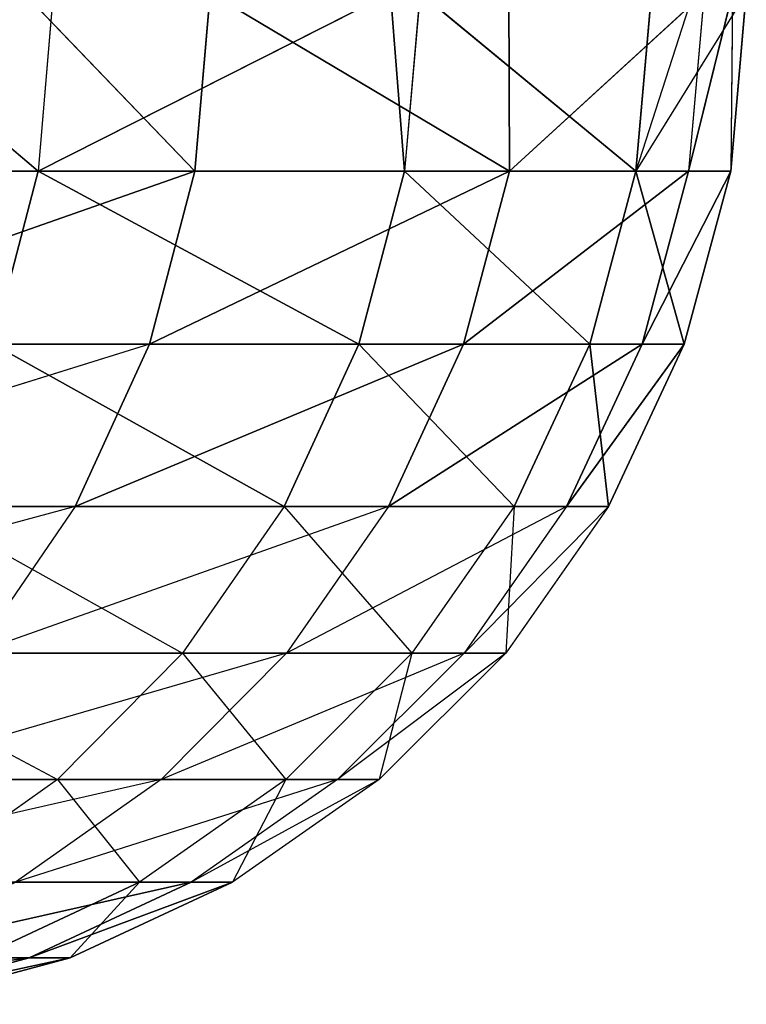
# Model space of a CAD drawing. Extents: x 7 to 15.9, y 0 to 36.5.
# Tile 76 of 256: x 8.4767 to 8.4909, y 0.0003 to 0.0195. Entities that reach past the tile are written whole.
import ezdxf

# ---------------------------------------------------------------- set-up
doc = ezdxf.new("R2010")
doc.units = 0
doc.header["$LTSCALE"] = 2.54
doc.layers.get('0').update_dxf_attribs({"color": 13, "linetype": 'CONTINUOUS'})

# ---------------------------------------------------------------- blocks, each defined once
blk = doc.blocks.new('SZCZOTKA_WC_EQULA_STL')
at = {"color": 0}
for p, q in [((8.473004, 0.02, 18.546709), (8.477097, 0.016527, 18.529517)), ((8.476819, 0.02, 18.296085), (8.480148, 0.016527, 18.312239)), ((8.483954, 0.02, 18.497256), (8.477097, 0.016527, 18.529517)), ((8.477392, 0.02, 18.529587), (8.477097, 0.016527, 18.529517)), ((8.483954, 0.02, 18.497256), (8.477097, 0.016527, 18.529517)), ((8.480445, 0.02, 18.312178), (8.480148, 0.016527, 18.312239)), ((8.480445, 0.02, 18.312178), (8.486273, 0.016527, 18.348222)), ((8.480445, 0.02, 18.312178), (8.486273, 0.016527, 18.348222)), ((8.483954, 0.02, 18.497256), (8.484229, 0.016527, 18.493721)), ((8.48453, 0.02, 18.49377), (8.484229, 0.016527, 18.493721)), ((8.48453, 0.02, 18.49377), (8.488731, 0.016527, 18.4575)), ((8.48453, 0.02, 18.49377), (8.488731, 0.016527, 18.4575)), ((8.486258, 0.02, 18.345848), (8.486273, 0.016527, 18.348222)), ((8.486258, 0.02, 18.345848), (8.486273, 0.016527, 18.348222)), ((8.490059, 0.02, 18.384538), (8.486273, 0.016527, 18.348222)), ((8.490059, 0.02, 18.384538), (8.486273, 0.016527, 18.348222)), ((8.489845, 0.02, 18.446953), (8.488731, 0.016527, 18.4575)), ((8.49088, 0.02, 18.421051), (8.488731, 0.016527, 18.4575)), ((8.489034, 0.02, 18.457526), (8.488731, 0.016527, 18.4575)), ((8.490059, 0.02, 18.384538), (8.489754, 0.016527, 18.384557)), ((8.490614, 0.02, 18.396309), (8.489754, 0.016527, 18.384557)), ((8.490614, 0.02, 18.396309), (8.490576, 0.016527, 18.421046)), ((8.49088, 0.02, 18.421051), (8.490576, 0.016527, 18.421046)), ((8.46737, 0.016527, 18.564697), (8.477097, 0.016527, 18.529517)), ((8.46737, 0.016527, 18.564697), (8.477097, 0.016527, 18.529517)), ((8.480148, 0.016527, 18.312239), (8.470545, 0.01316, 18.277049)), ((8.480148, 0.016527, 18.312239), (8.470545, 0.01316, 18.277049)), ((8.480148, 0.016527, 18.312239), (8.471412, 0.016527, 18.276802)), ((8.480148, 0.016527, 18.312239), (8.471412, 0.016527, 18.276802)), ((8.477097, 0.016527, 18.529517), (8.476218, 0.01316, 18.529308)), ((8.477097, 0.016527, 18.529517), (8.476218, 0.01316, 18.529308)), ((8.477097, 0.016527, 18.529517), (8.484229, 0.016527, 18.493721)), ((8.477097, 0.016527, 18.529517), (8.484229, 0.016527, 18.493721)), ((8.477097, 0.016527, 18.529517), (8.483339, 0.01316, 18.493576)), ((8.477097, 0.016527, 18.529517), (8.483339, 0.01316, 18.493576)), ((8.480148, 0.016527, 18.312239), (8.479264, 0.01316, 18.312424)), ((8.480148, 0.016527, 18.312239), (8.479264, 0.01316, 18.312424)), ((8.486273, 0.016527, 18.348222), (8.479264, 0.01316, 18.312424)), ((8.486273, 0.016527, 18.348222), (8.479264, 0.01316, 18.312424)), ((8.486273, 0.016527, 18.348222), (8.480148, 0.016527, 18.312239)), ((8.486273, 0.016527, 18.348222), (8.480148, 0.016527, 18.312239)), ((8.484229, 0.016527, 18.493721), (8.483339, 0.01316, 18.493576)), ((8.484229, 0.016527, 18.493721), (8.483339, 0.01316, 18.493576)), ((8.484229, 0.016527, 18.493721), (8.488731, 0.016527, 18.4575)), ((8.484229, 0.016527, 18.493721), (8.488731, 0.016527, 18.4575)), ((8.484229, 0.016527, 18.493721), (8.487832, 0.01316, 18.457422)), ((8.484229, 0.016527, 18.493721), (8.487832, 0.01316, 18.457422)), ((8.486273, 0.016527, 18.348222), (8.485378, 0.01316, 18.348341)), ((8.486273, 0.016527, 18.348222), (8.485378, 0.01316, 18.348341)), ((8.489754, 0.016527, 18.384557), (8.485378, 0.01316, 18.348341)), ((8.489754, 0.016527, 18.384557), (8.485378, 0.01316, 18.348341)), ((8.489754, 0.016527, 18.384557), (8.486273, 0.016527, 18.348222)), ((8.489754, 0.016527, 18.384557), (8.486273, 0.016527, 18.348222)), ((8.488731, 0.016527, 18.4575), (8.487832, 0.01316, 18.457422)), ((8.488731, 0.016527, 18.4575), (8.487832, 0.01316, 18.457422)), ((8.488731, 0.016527, 18.4575), (8.490576, 0.016527, 18.421046)), ((8.488731, 0.016527, 18.4575), (8.490576, 0.016527, 18.421046)), ((8.488731, 0.016527, 18.4575), (8.489674, 0.01316, 18.421034)), ((8.488731, 0.016527, 18.4575), (8.489674, 0.01316, 18.421034)), ((8.489754, 0.016527, 18.384557), (8.488855, 0.01316, 18.384608)), ((8.489754, 0.016527, 18.384557), (8.488855, 0.01316, 18.384608)), ((8.490576, 0.016527, 18.421046), (8.488855, 0.01316, 18.384608)), ((8.490576, 0.016527, 18.421046), (8.488855, 0.01316, 18.384608)), ((8.490576, 0.016527, 18.421046), (8.489674, 0.01316, 18.421034)), ((8.490576, 0.016527, 18.421046), (8.489674, 0.01316, 18.421034)), ((8.490576, 0.016527, 18.421046), (8.489754, 0.016527, 18.384557)), ((8.490576, 0.016527, 18.421046), (8.489754, 0.016527, 18.384557)), ((8.479264, 0.01316, 18.312424), (8.469128, 0.01, 18.277454)), ((8.479264, 0.01316, 18.312424), (8.470545, 0.01316, 18.277049)), ((8.479264, 0.01316, 18.312424), (8.470545, 0.01316, 18.277049)), ((8.476218, 0.01316, 18.529308), (8.483339, 0.01316, 18.493576)), ((8.476218, 0.01316, 18.529308), (8.483339, 0.01316, 18.493576)), ((8.476218, 0.01316, 18.529308), (8.481885, 0.01, 18.493343)), ((8.476218, 0.01316, 18.529308), (8.481885, 0.01, 18.493343)), ((8.479264, 0.01316, 18.312424), (8.477822, 0.01, 18.312724)), ((8.485378, 0.01316, 18.348341), (8.477822, 0.01, 18.312724)), ((8.485378, 0.01316, 18.348341), (8.477822, 0.01, 18.312724)), ((8.485378, 0.01316, 18.348341), (8.479264, 0.01316, 18.312424)), ((8.485378, 0.01316, 18.348341), (8.479264, 0.01316, 18.312424)), ((8.483339, 0.01316, 18.493576), (8.481885, 0.01, 18.493343)), ((8.483339, 0.01316, 18.493576), (8.481885, 0.01, 18.493343)), ((8.483339, 0.01316, 18.493576), (8.487832, 0.01316, 18.457422)), ((8.483339, 0.01316, 18.493576), (8.487832, 0.01316, 18.457422)), ((8.483339, 0.01316, 18.493576), (8.486364, 0.01, 18.457294)), ((8.483339, 0.01316, 18.493576), (8.486364, 0.01, 18.457294)), ((8.485378, 0.01316, 18.348341), (8.483918, 0.01, 18.348535)), ((8.485378, 0.01316, 18.348341), (8.483918, 0.01, 18.348535)), ((8.488855, 0.01316, 18.384608), (8.483918, 0.01, 18.348535)), ((8.488855, 0.01316, 18.384608), (8.483918, 0.01, 18.348535)), ((8.488855, 0.01316, 18.384608), (8.485378, 0.01316, 18.348341)), ((8.488855, 0.01316, 18.384608), (8.485378, 0.01316, 18.348341)), ((8.487832, 0.01316, 18.457422), (8.486364, 0.01, 18.457294)), ((8.487832, 0.01316, 18.457422), (8.486364, 0.01, 18.457294)), ((8.488855, 0.01316, 18.384608), (8.487383, 0.01, 18.384697)), ((8.488855, 0.01316, 18.384608), (8.487383, 0.01, 18.384697)), ((8.489674, 0.01316, 18.421034), (8.487383, 0.01, 18.384697)), ((8.489674, 0.01316, 18.421034), (8.487383, 0.01, 18.384697)), ((8.487832, 0.01316, 18.457422), (8.489674, 0.01316, 18.421034)), ((8.487832, 0.01316, 18.457422), (8.489674, 0.01316, 18.421034)), ((8.487832, 0.01316, 18.457422), (8.4882, 0.01, 18.421014)), ((8.487832, 0.01316, 18.457422), (8.4882, 0.01, 18.421014)), ((8.489674, 0.01316, 18.421034), (8.4882, 0.01, 18.421014)), ((8.489674, 0.01316, 18.421034), (8.4882, 0.01, 18.421014)), ((8.489674, 0.01316, 18.421034), (8.488855, 0.01316, 18.384608)), ((8.489674, 0.01316, 18.421034), (8.488855, 0.01316, 18.384608)), ((8.477822, 0.01, 18.312724), (8.467206, 0.007144, 18.278003)), ((8.477822, 0.01, 18.312724), (8.469128, 0.01, 18.277454)), ((8.474785, 0.01, 18.528969), (8.47991, 0.007144, 18.493024)), ((8.474785, 0.01, 18.528969), (8.481885, 0.01, 18.493343)), ((8.477822, 0.01, 18.312724), (8.475864, 0.007144, 18.313132)), ((8.483918, 0.01, 18.348535), (8.475864, 0.007144, 18.313132)), ((8.483918, 0.01, 18.348535), (8.477822, 0.01, 18.312724)), ((8.481885, 0.01, 18.493343), (8.47991, 0.007144, 18.493024)), ((8.481885, 0.01, 18.493343), (8.484373, 0.007144, 18.45712)), ((8.481885, 0.01, 18.493343), (8.486364, 0.01, 18.457294)), ((8.483918, 0.01, 18.348535), (8.481935, 0.007144, 18.348798)), ((8.487383, 0.01, 18.384697), (8.481935, 0.007144, 18.348798)), ((8.487383, 0.01, 18.384697), (8.483918, 0.01, 18.348535)), ((8.486364, 0.01, 18.457294), (8.484373, 0.007144, 18.45712)), ((8.487383, 0.01, 18.384697), (8.485387, 0.007144, 18.384814)), ((8.4882, 0.01, 18.421014), (8.485387, 0.007144, 18.384814)), ((8.4882, 0.01, 18.421014), (8.486201, 0.007144, 18.420985)), ((8.486364, 0.01, 18.457294), (8.486201, 0.007144, 18.420985)), ((8.486364, 0.01, 18.457294), (8.4882, 0.01, 18.421014)), ((8.4882, 0.01, 18.421014), (8.487383, 0.01, 18.384697)), ((8.47284, 0.007144, 18.528506), (8.47991, 0.007144, 18.493024)), ((8.47284, 0.007144, 18.528506), (8.477477, 0.004679, 18.49263)), ((8.481935, 0.007144, 18.348798), (8.47345, 0.004679, 18.313634)), ((8.481935, 0.007144, 18.348798), (8.475864, 0.007144, 18.313132)), ((8.47991, 0.007144, 18.493024), (8.477477, 0.004679, 18.49263)), ((8.481935, 0.007144, 18.348798), (8.479492, 0.004679, 18.349123)), ((8.485387, 0.007144, 18.384814), (8.479492, 0.004679, 18.349123)), ((8.47991, 0.007144, 18.493024), (8.484373, 0.007144, 18.45712)), ((8.47991, 0.007144, 18.493024), (8.481916, 0.004679, 18.456905)), ((8.484373, 0.007144, 18.45712), (8.481916, 0.004679, 18.456905)), ((8.485387, 0.007144, 18.384814), (8.481935, 0.007144, 18.348798)), ((8.485387, 0.007144, 18.384814), (8.482926, 0.004679, 18.384959)), ((8.486201, 0.007144, 18.420985), (8.482926, 0.004679, 18.384959)), ((8.486201, 0.007144, 18.420985), (8.483736, 0.004679, 18.42095)), ((8.484373, 0.007144, 18.45712), (8.483736, 0.004679, 18.42095)), ((8.484373, 0.007144, 18.45712), (8.486201, 0.007144, 18.420985)), ((8.486201, 0.007144, 18.420985), (8.485387, 0.007144, 18.384814)), ((8.470441, 0.004679, 18.527936), (8.477477, 0.004679, 18.49263)), ((8.479492, 0.004679, 18.349123), (8.470655, 0.00268, 18.314215)), ((8.479492, 0.004679, 18.349123), (8.47345, 0.004679, 18.313634)), ((8.477477, 0.004679, 18.49263), (8.474657, 0.00268, 18.492174)), ((8.479492, 0.004679, 18.349123), (8.476661, 0.00268, 18.3495)), ((8.482926, 0.004679, 18.384959), (8.476661, 0.00268, 18.3495)), ((8.477477, 0.004679, 18.49263), (8.481916, 0.004679, 18.456905)), ((8.477477, 0.004679, 18.49263), (8.479071, 0.00268, 18.456656)), ((8.481916, 0.004679, 18.456905), (8.479071, 0.00268, 18.456656)), ((8.482926, 0.004679, 18.384959), (8.479492, 0.004679, 18.349123)), ((8.482926, 0.004679, 18.384959), (8.480076, 0.00268, 18.385127)), ((8.483736, 0.004679, 18.42095), (8.480076, 0.00268, 18.385127)), ((8.483736, 0.004679, 18.42095), (8.480881, 0.00268, 18.420911)), ((8.481916, 0.004679, 18.456905), (8.480881, 0.00268, 18.420911)), ((8.481916, 0.004679, 18.456905), (8.483736, 0.004679, 18.42095)), ((8.483736, 0.004679, 18.42095), (8.482926, 0.004679, 18.384959)), ((8.480076, 0.00268, 18.385127), (8.473529, 0.001206, 18.349916)), ((8.480076, 0.00268, 18.385127), (8.473529, 0.001206, 18.349916)), ((8.474657, 0.00268, 18.492174), (8.479071, 0.00268, 18.456656)), ((8.479071, 0.00268, 18.456656), (8.475923, 0.001206, 18.456381)), ((8.479071, 0.00268, 18.456656), (8.475923, 0.001206, 18.456381)), ((8.480076, 0.00268, 18.385127), (8.476661, 0.00268, 18.3495)), ((8.480076, 0.00268, 18.385127), (8.476922, 0.001206, 18.385313)), ((8.480076, 0.00268, 18.385127), (8.476922, 0.001206, 18.385313)), ((8.480881, 0.00268, 18.420911), (8.476922, 0.001206, 18.385313)), ((8.480881, 0.00268, 18.420911), (8.476922, 0.001206, 18.385313)), ((8.480881, 0.00268, 18.420911), (8.477721, 0.001206, 18.420866)), ((8.480881, 0.00268, 18.420911), (8.477721, 0.001206, 18.420866)), ((8.479071, 0.00268, 18.456656), (8.477721, 0.001206, 18.420866)), ((8.479071, 0.00268, 18.456656), (8.477721, 0.001206, 18.420866)), ((8.479071, 0.00268, 18.456656), (8.480881, 0.00268, 18.420911)), ((8.480881, 0.00268, 18.420911), (8.480076, 0.00268, 18.385127)), ((8.476922, 0.001206, 18.385313), (8.470191, 0.000304, 18.35036)), ((8.476922, 0.001206, 18.385313), (8.470191, 0.000304, 18.35036)), ((8.476922, 0.001206, 18.385313), (8.473529, 0.001206, 18.349916)), ((8.476922, 0.001206, 18.385313), (8.473529, 0.001206, 18.349916)), ((8.476922, 0.001206, 18.385313), (8.47356, 0.000304, 18.385513)), ((8.476922, 0.001206, 18.385313), (8.47356, 0.000304, 18.385513)), ((8.477721, 0.001206, 18.420866), (8.47356, 0.000304, 18.385513)), ((8.477721, 0.001206, 18.420866), (8.47356, 0.000304, 18.385513)), ((8.477721, 0.001206, 18.420866), (8.474355, 0.000304, 18.420819)), ((8.477721, 0.001206, 18.420866), (8.474355, 0.000304, 18.420819)), ((8.475923, 0.001206, 18.456381), (8.477721, 0.001206, 18.420866)), ((8.475923, 0.001206, 18.456381), (8.477721, 0.001206, 18.420866)), ((8.477721, 0.001206, 18.420866), (8.476922, 0.001206, 18.385313)), ((8.477721, 0.001206, 18.420866), (8.476922, 0.001206, 18.385313))]:
    blk.add_line(p, q, dxfattribs=at)
mesh = blk.add_polyface(dxfattribs=at)
corners = [(8.473004, 0.02, 18.546709), (8.46737, 0.016527, 18.564697), (8.477097, 0.016527, 18.529517)]
mesh.append_faces([[corners[k] for k in face] for face in [(0, 1, 2)]], dxfattribs={"color": 0})
mesh = blk.add_polyface(dxfattribs=at)
corners = [(8.476819, 0.02, 18.296085), (8.480148, 0.016527, 18.312239), (8.471412, 0.016527, 18.276802)]
mesh.append_faces([[corners[k] for k in face] for face in [(0, 1, 2)]], dxfattribs={"color": 0})
mesh = blk.add_polyface(dxfattribs=at)
corners = [(8.483954, 0.02, 18.497256), (8.477097, 0.016527, 18.529517), (8.484229, 0.016527, 18.493721)]
mesh.append_faces([[corners[k] for k in face] for face in [(0, 1, 2)]], dxfattribs={"color": 0})
mesh = blk.add_polyface(dxfattribs=at)
corners = [(8.477392, 0.02, 18.529587), (8.477097, 0.016527, 18.529517), (8.483954, 0.02, 18.497256)]
mesh.append_faces([[corners[k] for k in face] for face in [(0, 1, 2)]], dxfattribs={"color": 0})
mesh = blk.add_polyface(dxfattribs=at)
corners = [(8.480445, 0.02, 18.312178), (8.486273, 0.016527, 18.348222), (8.480148, 0.016527, 18.312239)]
mesh.append_faces([[corners[k] for k in face] for face in [(0, 1, 2)]], dxfattribs={"color": 0})
mesh = blk.add_polyface(dxfattribs=at)
corners = [(8.486258, 0.02, 18.345848), (8.486273, 0.016527, 18.348222), (8.480445, 0.02, 18.312178)]
mesh.append_faces([[corners[k] for k in face] for face in [(0, 1, 2)]], dxfattribs={"color": 0})
mesh = blk.add_polyface(dxfattribs=at)
corners = [(8.48453, 0.02, 18.49377), (8.484229, 0.016527, 18.493721), (8.488731, 0.016527, 18.4575)]
mesh.append_faces([[corners[k] for k in face] for face in [(0, 1, 2)]], dxfattribs={"color": 0})
mesh = blk.add_polyface(dxfattribs=at)
corners = [(8.48453, 0.02, 18.49377), (8.488731, 0.016527, 18.4575), (8.489034, 0.02, 18.457526)]
mesh.append_faces([[corners[k] for k in face] for face in [(0, 1, 2)]], dxfattribs={"color": 0})
mesh = blk.add_polyface(dxfattribs=at)
corners = [(8.490059, 0.02, 18.384538), (8.486273, 0.016527, 18.348222), (8.486258, 0.02, 18.345848)]
mesh.append_faces([[corners[k] for k in face] for face in [(0, 1, 2)]], dxfattribs={"color": 0})
mesh = blk.add_polyface(dxfattribs=at)
corners = [(8.490059, 0.02, 18.384538), (8.489754, 0.016527, 18.384557), (8.486273, 0.016527, 18.348222)]
mesh.append_faces([[corners[k] for k in face] for face in [(0, 1, 2)]], dxfattribs={"color": 0})
mesh = blk.add_polyface(dxfattribs=at)
corners = [(8.49088, 0.02, 18.421051), (8.488731, 0.016527, 18.4575), (8.490576, 0.016527, 18.421046)]
mesh.append_faces([[corners[k] for k in face] for face in [(0, 1, 2)]], dxfattribs={"color": 0})
mesh = blk.add_polyface(dxfattribs=at)
corners = [(8.490614, 0.02, 18.396309), (8.490576, 0.016527, 18.421046), (8.489754, 0.016527, 18.384557)]
mesh.append_faces([[corners[k] for k in face] for face in [(0, 1, 2)]], dxfattribs={"color": 0})
mesh = blk.add_polyface(dxfattribs=at)
corners = [(8.46737, 0.016527, 18.564697), (8.476218, 0.01316, 18.529308), (8.477097, 0.016527, 18.529517)]
mesh.append_faces([[corners[k] for k in face] for face in [(0, 1, 2)]], dxfattribs={"color": 0})
mesh = blk.add_polyface(dxfattribs=at)
corners = [(8.480148, 0.016527, 18.312239), (8.470545, 0.01316, 18.277049), (8.471412, 0.016527, 18.276802)]
mesh.append_faces([[corners[k] for k in face] for face in [(0, 1, 2)]], dxfattribs={"color": 0})
mesh = blk.add_polyface(dxfattribs=at)
corners = [(8.480148, 0.016527, 18.312239), (8.479264, 0.01316, 18.312424), (8.470545, 0.01316, 18.277049)]
mesh.append_faces([[corners[k] for k in face] for face in [(0, 1, 2)]], dxfattribs={"color": 0})
mesh = blk.add_polyface(dxfattribs=at)
corners = [(8.477097, 0.016527, 18.529517), (8.476218, 0.01316, 18.529308), (8.483339, 0.01316, 18.493576)]
mesh.append_faces([[corners[k] for k in face] for face in [(0, 1, 2)]], dxfattribs={"color": 0})
mesh = blk.add_polyface(dxfattribs=at)
corners = [(8.477097, 0.016527, 18.529517), (8.483339, 0.01316, 18.493576), (8.484229, 0.016527, 18.493721)]
mesh.append_faces([[corners[k] for k in face] for face in [(0, 1, 2)]], dxfattribs={"color": 0})
mesh = blk.add_polyface(dxfattribs=at)
corners = [(8.486273, 0.016527, 18.348222), (8.479264, 0.01316, 18.312424), (8.480148, 0.016527, 18.312239)]
mesh.append_faces([[corners[k] for k in face] for face in [(0, 1, 2)]], dxfattribs={"color": 0})
mesh = blk.add_polyface(dxfattribs=at)
corners = [(8.486273, 0.016527, 18.348222), (8.485378, 0.01316, 18.348341), (8.479264, 0.01316, 18.312424)]
mesh.append_faces([[corners[k] for k in face] for face in [(0, 1, 2)]], dxfattribs={"color": 0})
mesh = blk.add_polyface(dxfattribs=at)
corners = [(8.484229, 0.016527, 18.493721), (8.483339, 0.01316, 18.493576), (8.487832, 0.01316, 18.457422)]
mesh.append_faces([[corners[k] for k in face] for face in [(0, 1, 2)]], dxfattribs={"color": 0})
mesh = blk.add_polyface(dxfattribs=at)
corners = [(8.484229, 0.016527, 18.493721), (8.487832, 0.01316, 18.457422), (8.488731, 0.016527, 18.4575)]
mesh.append_faces([[corners[k] for k in face] for face in [(0, 1, 2)]], dxfattribs={"color": 0})
mesh = blk.add_polyface(dxfattribs=at)
corners = [(8.489754, 0.016527, 18.384557), (8.485378, 0.01316, 18.348341), (8.486273, 0.016527, 18.348222)]
mesh.append_faces([[corners[k] for k in face] for face in [(0, 1, 2)]], dxfattribs={"color": 0})
mesh = blk.add_polyface(dxfattribs=at)
corners = [(8.489754, 0.016527, 18.384557), (8.488855, 0.01316, 18.384608), (8.485378, 0.01316, 18.348341)]
mesh.append_faces([[corners[k] for k in face] for face in [(0, 1, 2)]], dxfattribs={"color": 0})
mesh = blk.add_polyface(dxfattribs=at)
corners = [(8.488731, 0.016527, 18.4575), (8.487832, 0.01316, 18.457422), (8.489674, 0.01316, 18.421034)]
mesh.append_faces([[corners[k] for k in face] for face in [(0, 1, 2)]], dxfattribs={"color": 0})
mesh = blk.add_polyface(dxfattribs=at)
corners = [(8.488731, 0.016527, 18.4575), (8.489674, 0.01316, 18.421034), (8.490576, 0.016527, 18.421046)]
mesh.append_faces([[corners[k] for k in face] for face in [(0, 1, 2)]], dxfattribs={"color": 0})
mesh = blk.add_polyface(dxfattribs=at)
corners = [(8.490576, 0.016527, 18.421046), (8.488855, 0.01316, 18.384608), (8.489754, 0.016527, 18.384557)]
mesh.append_faces([[corners[k] for k in face] for face in [(0, 1, 2)]], dxfattribs={"color": 0})
mesh = blk.add_polyface(dxfattribs=at)
corners = [(8.490576, 0.016527, 18.421046), (8.489674, 0.01316, 18.421034), (8.488855, 0.01316, 18.384608)]
mesh.append_faces([[corners[k] for k in face] for face in [(0, 1, 2)]], dxfattribs={"color": 0})
mesh = blk.add_polyface(dxfattribs=at)
corners = [(8.479264, 0.01316, 18.312424), (8.469128, 0.01, 18.277454), (8.470545, 0.01316, 18.277049)]
mesh.append_faces([[corners[k] for k in face] for face in [(0, 1, 2)]], dxfattribs={"color": 0})
mesh = blk.add_polyface(dxfattribs=at)
corners = [(8.476218, 0.01316, 18.529308), (8.474785, 0.01, 18.528969), (8.481885, 0.01, 18.493343)]
mesh.append_faces([[corners[k] for k in face] for face in [(0, 1, 2)]], dxfattribs={"color": 0})
mesh = blk.add_polyface(dxfattribs=at)
corners = [(8.476218, 0.01316, 18.529308), (8.481885, 0.01, 18.493343), (8.483339, 0.01316, 18.493576)]
mesh.append_faces([[corners[k] for k in face] for face in [(0, 1, 2)]], dxfattribs={"color": 0})
mesh = blk.add_polyface(dxfattribs=at)
corners = [(8.485378, 0.01316, 18.348341), (8.477822, 0.01, 18.312724), (8.479264, 0.01316, 18.312424)]
mesh.append_faces([[corners[k] for k in face] for face in [(0, 1, 2)]], dxfattribs={"color": 0})
mesh = blk.add_polyface(dxfattribs=at)
corners = [(8.485378, 0.01316, 18.348341), (8.483918, 0.01, 18.348535), (8.477822, 0.01, 18.312724)]
mesh.append_faces([[corners[k] for k in face] for face in [(0, 1, 2)]], dxfattribs={"color": 0})
mesh = blk.add_polyface(dxfattribs=at)
corners = [(8.483339, 0.01316, 18.493576), (8.481885, 0.01, 18.493343), (8.486364, 0.01, 18.457294)]
mesh.append_faces([[corners[k] for k in face] for face in [(0, 1, 2)]], dxfattribs={"color": 0})
mesh = blk.add_polyface(dxfattribs=at)
corners = [(8.483339, 0.01316, 18.493576), (8.486364, 0.01, 18.457294), (8.487832, 0.01316, 18.457422)]
mesh.append_faces([[corners[k] for k in face] for face in [(0, 1, 2)]], dxfattribs={"color": 0})
mesh = blk.add_polyface(dxfattribs=at)
corners = [(8.488855, 0.01316, 18.384608), (8.483918, 0.01, 18.348535), (8.485378, 0.01316, 18.348341)]
mesh.append_faces([[corners[k] for k in face] for face in [(0, 1, 2)]], dxfattribs={"color": 0})
mesh = blk.add_polyface(dxfattribs=at)
corners = [(8.488855, 0.01316, 18.384608), (8.487383, 0.01, 18.384697), (8.483918, 0.01, 18.348535)]
mesh.append_faces([[corners[k] for k in face] for face in [(0, 1, 2)]], dxfattribs={"color": 0})
mesh = blk.add_polyface(dxfattribs=at)
corners = [(8.487832, 0.01316, 18.457422), (8.486364, 0.01, 18.457294), (8.4882, 0.01, 18.421014)]
mesh.append_faces([[corners[k] for k in face] for face in [(0, 1, 2)]], dxfattribs={"color": 0})
mesh = blk.add_polyface(dxfattribs=at)
corners = [(8.489674, 0.01316, 18.421034), (8.487383, 0.01, 18.384697), (8.488855, 0.01316, 18.384608)]
mesh.append_faces([[corners[k] for k in face] for face in [(0, 1, 2)]], dxfattribs={"color": 0})
mesh = blk.add_polyface(dxfattribs=at)
corners = [(8.489674, 0.01316, 18.421034), (8.4882, 0.01, 18.421014), (8.487383, 0.01, 18.384697)]
mesh.append_faces([[corners[k] for k in face] for face in [(0, 1, 2)]], dxfattribs={"color": 0})
mesh = blk.add_polyface(dxfattribs=at)
corners = [(8.487832, 0.01316, 18.457422), (8.4882, 0.01, 18.421014), (8.489674, 0.01316, 18.421034)]
mesh.append_faces([[corners[k] for k in face] for face in [(0, 1, 2)]], dxfattribs={"color": 0})
mesh = blk.add_polyface(dxfattribs=at)
corners = [(8.480076, 0.00268, 18.385127), (8.473529, 0.001206, 18.349916), (8.476661, 0.00268, 18.3495)]
mesh.append_faces([[corners[k] for k in face] for face in [(0, 1, 2)]], dxfattribs={"color": 0})
mesh = blk.add_polyface(dxfattribs=at)
corners = [(8.476922, 0.001206, 18.385313), (8.473529, 0.001206, 18.349916), (8.480076, 0.00268, 18.385127)]
mesh.append_faces([[corners[k] for k in face] for face in [(0, 1, 2)]], dxfattribs={"color": 0})
mesh = blk.add_polyface(dxfattribs=at)
corners = [(8.474657, 0.00268, 18.492174), (8.475923, 0.001206, 18.456381), (8.479071, 0.00268, 18.456656)]
mesh.append_faces([[corners[k] for k in face] for face in [(0, 1, 2)]], dxfattribs={"color": 0})
mesh = blk.add_polyface(dxfattribs=at)
corners = [(8.479071, 0.00268, 18.456656), (8.475923, 0.001206, 18.456381), (8.477721, 0.001206, 18.420866)]
mesh.append_faces([[corners[k] for k in face] for face in [(0, 1, 2)]], dxfattribs={"color": 0})
mesh = blk.add_polyface(dxfattribs=at)
corners = [(8.480881, 0.00268, 18.420911), (8.476922, 0.001206, 18.385313), (8.480076, 0.00268, 18.385127)]
mesh.append_faces([[corners[k] for k in face] for face in [(0, 1, 2)]], dxfattribs={"color": 0})
mesh = blk.add_polyface(dxfattribs=at)
corners = [(8.480881, 0.00268, 18.420911), (8.477721, 0.001206, 18.420866), (8.476922, 0.001206, 18.385313)]
mesh.append_faces([[corners[k] for k in face] for face in [(0, 1, 2)]], dxfattribs={"color": 0})
mesh = blk.add_polyface(dxfattribs=at)
corners = [(8.479071, 0.00268, 18.456656), (8.477721, 0.001206, 18.420866), (8.480881, 0.00268, 18.420911)]
mesh.append_faces([[corners[k] for k in face] for face in [(0, 1, 2)]], dxfattribs={"color": 0})
mesh = blk.add_polyface(dxfattribs=at)
corners = [(8.476922, 0.001206, 18.385313), (8.470191, 0.000304, 18.35036), (8.473529, 0.001206, 18.349916)]
mesh.append_faces([[corners[k] for k in face] for face in [(0, 1, 2)]], dxfattribs={"color": 0})
mesh = blk.add_polyface(dxfattribs=at)
corners = [(8.47356, 0.000304, 18.385513), (8.470191, 0.000304, 18.35036), (8.476922, 0.001206, 18.385313)]
mesh.append_faces([[corners[k] for k in face] for face in [(0, 1, 2)]], dxfattribs={"color": 0})
mesh = blk.add_polyface(dxfattribs=at)
corners = [(8.477721, 0.001206, 18.420866), (8.47356, 0.000304, 18.385513), (8.476922, 0.001206, 18.385313)]
mesh.append_faces([[corners[k] for k in face] for face in [(0, 1, 2)]], dxfattribs={"color": 0})
mesh = blk.add_polyface(dxfattribs=at)
corners = [(8.477721, 0.001206, 18.420866), (8.474355, 0.000304, 18.420819), (8.47356, 0.000304, 18.385513)]
mesh.append_faces([[corners[k] for k in face] for face in [(0, 1, 2)]], dxfattribs={"color": 0})
mesh = blk.add_polyface(dxfattribs=at)
corners = [(8.475923, 0.001206, 18.456381), (8.474355, 0.000304, 18.420819), (8.477721, 0.001206, 18.420866)]
mesh.append_faces([[corners[k] for k in face] for face in [(0, 1, 2)]], dxfattribs={"color": 0})

msp = doc.modelspace()

# ---------------------------------------------------------------- block references
at = {"color": 0}
msp.add_blockref('SZCZOTKA_WC_EQULA_STL', (0, 0), dxfattribs=at)

doc.saveas('drawing.dxf')
